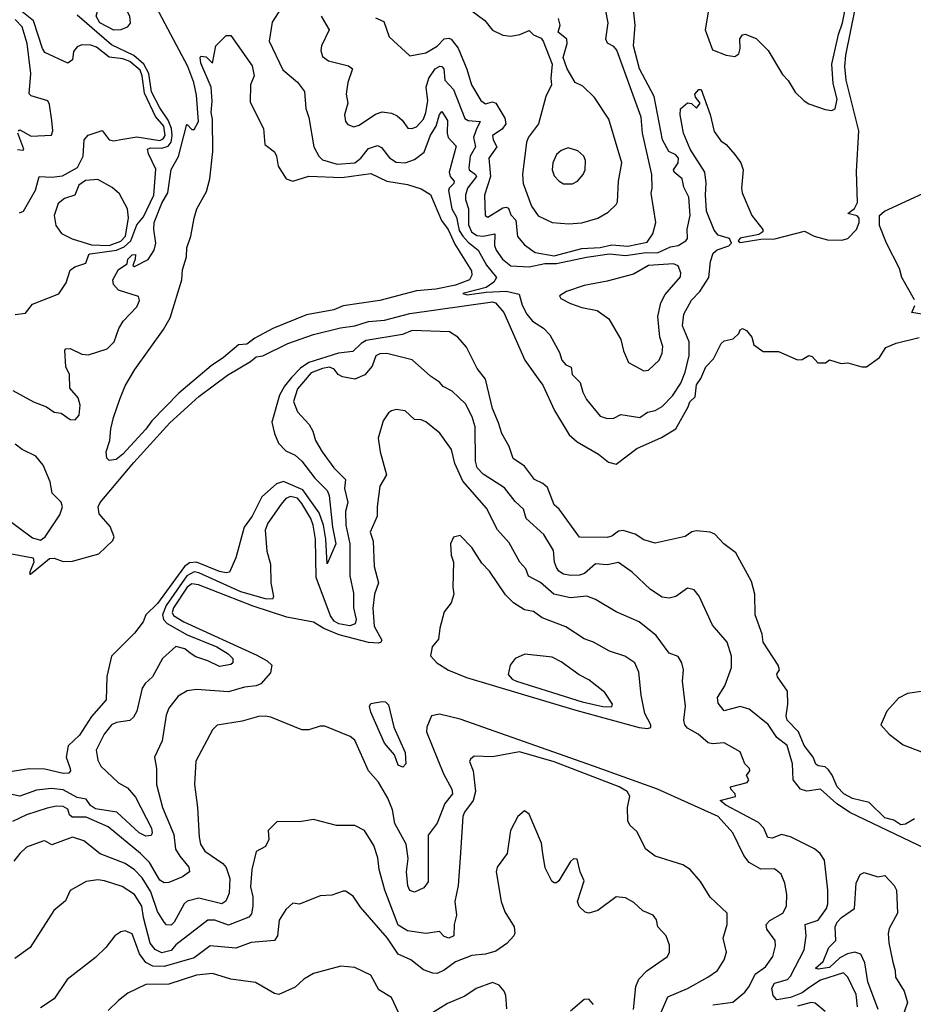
# Model space of a CAD drawing. Extents: x 1678431 to 1860718, y 384618 to 522882.
# Tile 48 of 256: x 1755855 to 1759750, y 425347 to 429639. Entities that reach past the tile are written whole.
import ezdxf

# ---------------------------------------------------------------- set-up
doc = ezdxf.new("R2010")
doc.units = 0

msp = doc.modelspace()

# ---------------------------------------------------------------- linework, layer by layer
at = {"layer": '0CON10XD'}
for points in [[(1755825, 428022.5), (1755915, 427973.9), (1755971.2, 427951.2), (1756005, 427928.5), (1756035, 427923.5), (1756075, 427896.7), (1756096.2, 427895), (1756114.5, 427915), (1756118.2, 427958.2), (1756110.2, 427990.2), (1756073.3, 428033.3), (1756072.2, 428092.2), (1756055.3, 428125.3), (1756051.7, 428198.3), (1756056, 428205), (1756075, 428205.7), (1756125, 428180.8), (1756155, 428177.9), (1756235.5, 428204.5), (1756267.3, 428235), (1756287.1, 428292.9), (1756305.3, 428324.7), (1756365, 428388.1), (1756377.1, 428415), (1756373.2, 428433.2), (1756285, 428460.4), (1756263.2, 428485), (1756260.8, 428505), (1756285, 428550.6), (1756323.8, 428575), (1756325.6, 428595), (1756345, 428614.4), (1756359.2, 428615), (1756358.5, 428595), (1756347.5, 428567.5), (1756355, 428562.9), (1756415, 428593.8), (1756440.4, 428635), (1756448.3, 428665), (1756438.8, 428725), (1756440.7, 428755), (1756475, 428840), (1756501.2, 428885), (1756515, 428986.7), (1756547.4, 429042.6), (1756581.7, 429178.3), (1756585, 429182.5), (1756605, 429160), (1756615, 429160), (1756633.8, 429195), (1756625, 429310), (1756613.5, 429365), (1756587.6, 429435), (1756339.9, 429905)], [(1758863.4, 429715), (1758841.9, 429595), (1758875, 429507.5), (1758934.4, 429484.4), (1758971.7, 429478.3), (1758989.4, 429490.6), (1758995.7, 429514.3), (1758994.2, 429555.8), (1759005, 429573.3), (1759016.4, 429576.4), (1759065, 429556.7), (1759117.5, 429505), (1759180, 429400), (1759205, 429374), (1759235, 429323.8), (1759273.8, 429285), (1759295, 429272), (1759365, 429248), (1759395, 429244), (1759409.7, 429250.3), (1759417.9, 429292.1), (1759401.1, 429361.1), (1759394.4, 429445), (1759423.7, 429575), (1759440.7, 429625), (1759470.9, 429780.9)], [(1756265, 429593), (1756203.8, 429625), (1756188.6, 429655), (1756193.8, 429676.2), (1756206.4, 429693.6), (1756228.6, 429701.4), (1756285, 429702.1), (1756305, 429697.6), (1756317.3, 429687.3), (1756333.4, 429655), (1756335.8, 429624.2), (1756323.7, 429606.3), (1756295, 429594.3), (1756265, 429593)], [(1757169.2, 429655), (1757203.1, 429595), (1757170.8, 429525), (1757167.7, 429505), (1757175, 429479.2), (1757200.2, 429460.2), (1757288.6, 429438.6), (1757305.6, 429425), (1757284.5, 429365), (1757278.2, 429315), (1757284.5, 429275), (1757270, 429225), (1757274.4, 429195), (1757285, 429182), (1757311.9, 429171.9), (1757335, 429178.9), (1757405, 429226.8), (1757435, 429237.3), (1757475, 429231.2), (1757499.9, 429219.9), (1757521.5, 429201.5), (1757546.5, 429166.5), (1757564.3, 429164.3), (1757585, 429172.1), (1757614.2, 429205), (1757625, 429234.4), (1757633.7, 429285), (1757626.6, 429345), (1757637.4, 429385), (1757666.4, 429425), (1757685.9, 429435.9), (1757695.1, 429435.1), (1757703, 429425), (1757707.5, 429375), (1757745.2, 429335), (1757795, 429208.5), (1757809.8, 429199.8), (1757862.2, 429195), (1757845, 429159.3), (1757833.3, 429125), (1757841.9, 429085), (1757818, 429045), (1757812.9, 428992.9), (1757814, 428984), (1757841.7, 428965), (1757846.5, 428955), (1757807, 428905), (1757797.3, 428875), (1757797.7, 428855), (1757811.6, 428815), (1757810.3, 428745), (1757824.6, 428714.6), (1757847.8, 428697.8), (1757875, 428694.9), (1757926.3, 428706.3), (1757924.8, 428655), (1757931.1, 428635), (1757959.2, 428595), (1757995.9, 428565.9), (1758075, 428561.3), (1758144.2, 428575.8), (1758195, 428576.3), (1758325, 428604.6), (1758425, 428618.6), (1758495, 428611.2), (1758585, 428623.9), (1758635, 428622.4), (1758691.5, 428648.5), (1758725, 428655.4), (1758758.4, 428675), (1758765.3, 428685), (1758764.2, 428725.8), (1758777.3, 428785), (1758771.3, 428865), (1758749.5, 428909.5), (1758741.7, 428945), (1758706.9, 428975), (1758704.8, 428984.7), (1758724.8, 429015), (1758725.7, 429035), (1758715, 429049.4), (1758684.7, 429064.7), (1758656.7, 429115), (1758620.1, 429305), (1758556.7, 429425), (1758529.6, 429525), (1758537.3, 429615), (1758525.5, 429725)], [(1755853.3, 428796.7), (1755871.2, 428805), (1755923.9, 428896.1), (1755940, 428955), (1755995, 428953.1), (1756041, 428959), (1756106.6, 428995), (1756131.8, 429045), (1756135.8, 429115), (1756153.7, 429136.3), (1756215, 429155.6), (1756244.8, 429114.8), (1756265, 429110.7), (1756295, 429116.3), (1756365, 429128.4), (1756465, 429112.8), (1756480.2, 429119.8), (1756489.1, 429135), (1756482.8, 429175), (1756446.9, 429216.9), (1756399.2, 429319.2), (1756388.9, 429395), (1756379.2, 429419.2), (1756335, 429457.2), (1756305, 429468.7), (1756245, 429475.7), (1756189.3, 429519.3), (1756165, 429528), (1756125, 429529.8), (1756105, 429521.1), (1756089.1, 429500.9), (1756085, 429464.5), (1756065, 429449.7), (1755965, 429496.4), (1755953.8, 429513.8), (1755914.9, 429634.9), (1755864, 429675)], [(1756075, 428548), (1756095, 428561.9), (1756142.4, 428577.6), (1756155.6, 428615), (1756161.8, 428618.2), (1756276.2, 428633.8), (1756310.6, 428649.4), (1756339, 428675), (1756365, 428744.6), (1756395, 428780.4), (1756439.9, 428875), (1756448.3, 428988.3), (1756415.7, 429055), (1756412.3, 429075), (1756425, 429080), (1756475, 429079.1), (1756501.6, 429088.4), (1756515.2, 429104.8), (1756519.5, 429135), (1756515.8, 429165), (1756501.6, 429201.6), (1756465, 429254.8), (1756429.7, 429325), (1756417.3, 429405), (1756396, 429446), (1756352.8, 429482.8), (1756255, 429529), (1756105, 429659.2)], [(1756991.1, 429685), (1756955, 429628.8), (1756942.3, 429545), (1757001.2, 429421.2), (1757065, 429366.9), (1757096.2, 429326.2), (1757101.7, 429251.7), (1757115, 429212.5), (1757136.8, 429085), (1757158.8, 429045), (1757175, 429028.5), (1757238.7, 429008.7), (1757315, 429015.9), (1757342.3, 429035), (1757375, 429077.4), (1757415, 429091.1), (1757431.9, 429081.9), (1757466.4, 429036.4), (1757495, 429017.6), (1757535, 429015.2), (1757575, 429029.8), (1757617.6, 429062.4), (1757645, 429136.4), (1757670, 429175), (1757685, 429225.8), (1757695, 429239.4), (1757719.1, 429199.1), (1757717.3, 429145), (1757723, 429125), (1757757.4, 429087.4), (1757727.2, 428975), (1757731.3, 428955), (1757748.6, 428935), (1757747.1, 428925), (1757726.1, 428905), (1757723.3, 428895), (1757738.9, 428815), (1757758.3, 428778.3), (1757770.9, 428720.9), (1757786.7, 428695), (1757809.2, 428669.2), (1757853, 428635), (1757889.8, 428569.8), (1757932.5, 428515), (1757921.5, 428495), (1757888.5, 428471.5), (1757786.2, 428445), (1757805, 428440), (1757888.1, 428451.9), (1757975, 428456), (1758032.3, 428442.3), (1758044.8, 428395), (1758065, 428355.5), (1758090.5, 428325), (1758138.1, 428295), (1758165.8, 428265.8), (1758208, 428188), (1758218.1, 428155), (1758234.6, 428134.6), (1758258, 428125), (1758262.2, 428092.2), (1758297.8, 428057.8), (1758308.6, 428015), (1758325, 427983.3), (1758385, 427911.2), (1758415, 427900), (1758445, 427902.5), (1758475, 427917.5), (1758557.5, 427905), (1758591.1, 427928.9), (1758625, 427936.2), (1758655, 427952.3), (1758699.8, 428000.2), (1758735.9, 428055), (1758755, 428103.3), (1758772.7, 428175), (1758773, 428235), (1758744.4, 428305), (1758749.4, 428355), (1758783.5, 428416.5), (1758819.5, 428455), (1758858.8, 428515), (1758865.5, 428585.5), (1758878.1, 428621.9), (1758894.5, 428635.5), (1758946.2, 428653.8), (1758956.7, 428665), (1758948.6, 428685), (1758899.3, 428699.3), (1758881.5, 428721.5), (1758848.6, 428805), (1758843.6, 428876.4), (1758847.2, 428927.2), (1758840.5, 428975), (1758777.3, 429075), (1758747.5, 429145), (1758733.8, 429225), (1758735, 429250), (1758765, 429277.5), (1758783.6, 429273.6), (1758805, 429253.3), (1758820.8, 429275), (1758800.9, 429300.9), (1758797.8, 429315), (1758814.4, 429335), (1758825, 429334.4), (1758865, 429225.6), (1758881.1, 429151.1), (1758911.2, 429111.2), (1758934.4, 429095), (1758972.2, 429052.2), (1758998.4, 429015), (1759007.5, 428985), (1759000.2, 428905), (1759004.2, 428885), (1759045.4, 428785), (1759093.6, 428725), (1759093.3, 428715), (1759076.7, 428703.3), (1758995, 428687.4), (1758985.9, 428675), (1758995, 428667.8), (1759085, 428682.9), (1759146.6, 428683.4), (1759275, 428716.7), (1759317.5, 428695), (1759375, 428680), (1759438.3, 428678.3), (1759465, 428685.6), (1759502.1, 428725), (1759514.2, 428755), (1759513.6, 428773.6), (1759505, 428784.5), (1759464, 428795), (1759493.3, 428816.7), (1759507.2, 428842.8), (1759502.7, 428977.3), (1759512.2, 429155), (1759457.2, 429375), (1759451.4, 429435), (1759455.9, 429485), (1759496.4, 429685)], [(1757405, 429646.7), (1757441.4, 429631.4), (1757464.7, 429564.7), (1757555, 429482), (1757625, 429494.1), (1757675, 429524.1), (1757705, 429555.3), (1757725, 429559.1), (1757735, 429554.7), (1757765.8, 429515), (1757803.7, 429423.7), (1757823.8, 429355), (1757865, 429286.9), (1757885, 429272.7), (1757915, 429280.9), (1757929.6, 429275), (1757969.6, 429209.6), (1757974.2, 429185), (1757958.3, 429161.7), (1757915.4, 429135), (1757918.2, 429115), (1757934.3, 429085), (1757899.7, 429035), (1757906.2, 428956.2), (1757881.4, 428875), (1757883.5, 428785), (1757895, 428778.9), (1757961.2, 428818.8), (1757975, 428822.2), (1757985, 428817.3), (1757995, 428788.5), (1758017.3, 428765), (1758024.1, 428694.1), (1758055, 428657.3), (1758101.9, 428625), (1758185, 428610.4), (1758305, 428642.2), (1758385, 428646.6), (1758435, 428658), (1758505, 428651.7), (1758590.3, 428669.7), (1758614.7, 428705.3), (1758627.9, 428755), (1758607.7, 428882.3), (1758612.2, 428905), (1758609.6, 428965), (1758570, 429145), (1758563.9, 429215), (1758457, 429507), (1758445, 429521.8), (1758417.2, 429537.2), (1758409.8, 429555), (1758420.3, 429625), (1758408.2, 429685)], [(1757815.8, 429685), (1757882.5, 429635), (1757915, 429594.2), (1757961.2, 429571.2), (1757995, 429567.5), (1758035, 429574), (1758075, 429592.5), (1758093.9, 429573.9), (1758128, 429558), (1758136, 429546), (1758176, 429446), (1758169.4, 429385), (1758172.5, 429355), (1758148.6, 429305), (1758116.2, 429185), (1758072.8, 429127.2), (1758063.3, 429105), (1758046, 428965), (1758049.2, 428925), (1758085, 428825.8), (1758115, 428784.5), (1758175.5, 428754.5), (1758248.8, 428748.8), (1758305, 428753.5), (1758375.4, 428774.6), (1758419.8, 428800.2), (1758455, 428834.3), (1758460.5, 428845), (1758464.7, 428935), (1758478.7, 429015), (1758423.1, 429205), (1758359.6, 429299.6), (1758309.5, 429349.5), (1758276.1, 429366.1), (1758241.2, 429425), (1758223.3, 429475), (1758240.8, 429535), (1758240, 429555), (1758202.5, 429585), (1758210, 429615), (1758203.8, 429645)], [(1755847.5, 429155), (1755855, 429158.8), (1755905, 429131.2), (1755993.9, 429136.1), (1755998.9, 429155), (1755995, 429200), (1755985, 429270), (1755977.3, 429285), (1755905, 429306.7), (1755895.4, 429315.4), (1755903.4, 429405), (1755886.7, 429535), (1755865, 429608.4), (1755835, 429639.4)], [(1756245, 427717.1), (1756235, 427727.5), (1756231.1, 427755), (1756248, 427805), (1756252.1, 427855), (1756264.4, 427904.4), (1756291.1, 427985), (1756315, 428042.9), (1756357.2, 428115), (1756481, 428289), (1756510.6, 428339.4), (1756561.2, 428505), (1756565, 428548.6), (1756581.8, 428605), (1756584, 428645), (1756600.3, 428695), (1756615, 428774.4), (1756627.5, 428815), (1756669.3, 428890.7), (1756683.2, 428945), (1756696, 429065), (1756695.9, 429205), (1756689.8, 429235), (1756694, 429284), (1756690, 429345), (1756645, 429450), (1756641.2, 429475), (1756645, 429480), (1756667, 429477), (1756695, 429450), (1756710, 429525), (1756755, 429570), (1756775, 429570), (1756867.6, 429437.6), (1756876.9, 429395), (1756861.5, 429355), (1756859.4, 429279.4), (1756916.9, 429165), (1756924, 429095), (1756965, 429063.3), (1756974.2, 429045), (1756980.9, 429000.9), (1757016.4, 428945), (1757045, 428934.7), (1757115, 428957.7), (1757258.8, 428951.2), (1757385, 428968.5), (1757455, 428935.2), (1757545, 428921.1), (1757605, 428901.2), (1757645, 428876.7), (1757694, 428764), (1757721.9, 428725), (1757751, 428661), (1757824.1, 428545), (1757825.8, 428525), (1757815.4, 428505), (1757755, 428481.9), (1757669.2, 428465), (1757585, 428457.1), (1757425.2, 428415.2), (1757265, 428392), (1757224.4, 428375), (1757105, 428352.3), (1756957.6, 428292.4), (1756879, 428251), (1756845, 428224.8), (1756808.3, 428221.7), (1756743.1, 428166.9), (1756689.5, 428130.5), (1756549, 428011), (1756430.1, 427889.9), (1756405, 427854.2), (1756305, 427744.6), (1756275, 427722.7), (1756245, 427717.1)], [(1755845, 429073.3), (1755869.3, 429070.7), (1755873.3, 429075), (1755846, 429145)], [(1758225, 428924.4), (1758265, 428924.4), (1758285.8, 428935), (1758311.1, 428965), (1758319.1, 428985), (1758321.1, 429025), (1758314.3, 429045), (1758288, 429068), (1758245, 429080), (1758215, 429069.5), (1758195, 429051.4), (1758178.2, 429015), (1758175.5, 428985), (1758185, 428958), (1758205.5, 428935.5), (1758225, 428924.4)], [(1756245, 428654.8), (1756295, 428673.8), (1756316.4, 428695), (1756328.8, 428775), (1756324.2, 428815), (1756290.3, 428880.4), (1756258.1, 428908), (1756195, 428942.5), (1756141.8, 428938.2), (1756112.1, 428917.9), (1756095, 428874.6), (1756049.9, 428860.1), (1756022.5, 428837.5), (1756005.1, 428785), (1756011.7, 428741.7), (1756037.5, 428707.5), (1756083.2, 428683.2), (1756167.4, 428657.4), (1756245, 428654.8)], [(1759755, 428417.5), (1759699.4, 428515), (1759690, 428555), (1759632.2, 428665), (1759602.6, 428742.6), (1759602.2, 428785), (1759623.5, 428805), (1759809.9, 428890.1)], [(1755835, 428353.8), (1755880.7, 428359.3), (1755911.2, 428398.8), (1756025.8, 428444.2), (1756057.9, 428492.1), (1756075, 428548)], [(1758575, 428108.1), (1758595, 428111.4), (1758641.9, 428155), (1758654.4, 428185), (1758657.3, 428215), (1758645.5, 428255), (1758636, 428345), (1758649.1, 428405), (1758668.1, 428441.9), (1758735, 428518), (1758736.2, 428535), (1758725, 428566.4), (1758704.8, 428574.8), (1758595, 428567.8), (1758529.9, 428530.1), (1758415, 428499), (1758315, 428480.2), (1758237.9, 428455), (1758206.9, 428435), (1758213.1, 428423.1), (1758255, 428401.5), (1758305, 428384.5), (1758371.7, 428371.7), (1758422, 428335), (1758475.5, 428245.5), (1758487.1, 428195), (1758508.6, 428145), (1758575, 428108.1)], [(1755812.4, 427312.4), (1755913.1, 427293.1), (1755916.9, 427275), (1755900, 427235), (1755897.5, 427225), (1755902.5, 427222.5), (1755985, 427290.4), (1756005, 427292.1), (1756045, 427277.8), (1756085, 427278.8), (1756199.5, 427310.5), (1756260.4, 427369.6), (1756266.2, 427385), (1756249.5, 427429.5), (1756201.5, 427485), (1756196.9, 427515), (1756206.1, 427535), (1756351.8, 427708.2), (1756508.9, 427881.1), (1756635, 427997.2), (1756760.9, 428089.1), (1756861.2, 428148.8), (1756885, 428169.9), (1756915, 428173.6), (1757022.9, 428227.1), (1757135, 428266.2), (1757253.5, 428296.5), (1757315, 428304.7), (1757375, 428323.1), (1757445, 428330), (1757555, 428358.4), (1757915, 428409.8), (1757928, 428405), (1757965, 428362.5), (1758057.1, 428155), (1758115, 428073.1), (1758135, 428045.7), (1758185.3, 427935), (1758250, 427830), (1758285, 427799.5), (1758376.9, 427745), (1758420.9, 427710.9), (1758455, 427701.4), (1758545, 427770.4), (1758652.4, 427817.6), (1758714.2, 427855), (1758768.4, 427951.6), (1758775, 427973.8), (1758798.8, 427995), (1758805, 428047.5), (1758824.2, 428075.8), (1758845, 428126.2), (1758878.8, 428161.2), (1758912.3, 428227.7), (1758925, 428240), (1758965, 428247.5), (1758988.8, 428271.2), (1758995, 428287.5), (1759005, 428292.5), (1759022.5, 428285), (1759045.7, 428255.7), (1759055, 428222.5), (1759095, 428192.5), (1759162.3, 428192.3), (1759245, 428156.7), (1759265, 428157.5), (1759294, 428176), (1759308.3, 428171.7), (1759333.8, 428143.8), (1759366.4, 428143.6), (1759385, 428156.7), (1759435, 428140), (1759465, 428143.3), (1759525.8, 428125.8), (1759545, 428125.8), (1759602.7, 428167.3), (1759630.3, 428209.7), (1759675, 428228.8), (1759775, 428254)], [(1759795, 428353.8), (1759743, 428363), (1759756.1, 428393.9)], [(1759755, 426155.2), (1759715, 426132.8), (1759695, 426129), (1759665, 426149.2), (1759625, 426160), (1759556.7, 426226.7), (1759485, 426244.8), (1759447.1, 426265), (1759417.7, 426295), (1759396, 426346), (1759379.4, 426369.4), (1759365, 426381.8), (1759335, 426386.7), (1759325, 426394), (1759313.6, 426425), (1759273.3, 426475), (1759249.8, 426535), (1759199.3, 426585), (1759194.9, 426605), (1759202.9, 426655), (1759201.7, 426711.7), (1759157.5, 426775), (1759154.3, 426785.7), (1759166, 426805), (1759161.4, 426825), (1759096, 426925), (1759090.5, 426960.5), (1759060, 427045), (1759059.4, 427135), (1759045, 427190), (1758976.2, 427315), (1758924.5, 427354.5), (1758885, 427396), (1758865, 427405.7), (1758805, 427411.2), (1758785, 427406.2), (1758755, 427386), (1758625, 427357.5), (1758575, 427371.4), (1758536.9, 427396.9), (1758485, 427412.7), (1758465, 427410), (1758435, 427388.1), (1758415, 427381.5), (1758295, 427382.9), (1758206.1, 427505), (1758184, 427525), (1758155, 427600.2), (1758135, 427617.4), (1758098.5, 427635), (1758055, 427692.7), (1758006.2, 427726.2), (1757988, 427778), (1757956.5, 427835), (1757941.6, 427881.6), (1757915.8, 427945), (1757885, 428071.9), (1757849, 428119), (1757801.9, 428211.9), (1757764.6, 428255), (1757728, 428278), (1757565, 428283.9), (1757523.1, 428266.9), (1757365, 428240.2), (1757342.5, 428227.5), (1757306.7, 428193.3), (1757245, 428185.7), (1757115.5, 428144.5), (1757079.3, 428120.7), (1757040.1, 428079.9), (1757008.4, 428041.6), (1756987.2, 428002.8), (1756953.2, 427885), (1756965.2, 427835), (1756983, 427793), (1757015, 427760.4), (1757055, 427740.3), (1757084, 427715), (1757140.8, 427640.8), (1757195, 427586.5), (1757203.9, 427565), (1757217.7, 427427.7), (1757233.1, 427355), (1757195, 427267.5), (1757188.9, 427375), (1757178.3, 427435), (1757160.1, 427490.1), (1757089.2, 427589.2), (1757005, 427625.7), (1756974.7, 427615.3), (1756910.1, 427559.9), (1756868, 427475), (1756833.5, 427426.5), (1756796.3, 427293.7), (1756768.7, 427231.3), (1756755, 427227.8), (1756725, 427233.6), (1756625, 427274.6), (1756595, 427270.9), (1756572.6, 427255), (1756455, 427094.1), (1756404.8, 427045.2), (1756392.7, 427015), (1756355.5, 426965), (1756255.6, 426865), (1756234.7, 426775.3), (1756232.3, 426675), (1756168, 426602), (1756115, 426520.4), (1756066.8, 426473.2), (1756056.9, 426425), (1756074.3, 426375), (1756075.8, 426365), (1756068.8, 426355), (1756045, 426352.5), (1755965, 426371.4), (1755896.1, 426373.9), (1755755, 426351.3)], [(1759805, 426024.8), (1759473.6, 426183.6), (1759415, 426222.4), (1759345, 426284.6), (1759285, 426275.5), (1759257.6, 426285), (1759226.5, 426325), (1759223.5, 426395), (1759200.6, 426475), (1759155, 426510.4), (1759117.2, 426567.2), (1759033.6, 426633.7), (1758995, 426645.4), (1758926, 426626), (1758899.5, 426659.5), (1758896.7, 426685), (1758927.7, 426735), (1758957.9, 426815), (1758957.7, 426865), (1758939.1, 426925), (1758875, 427000), (1758816.9, 427126.9), (1758794.3, 427154.3), (1758765, 427160.8), (1758715, 427124.5), (1758685, 427118.2), (1758655, 427122.1), (1758603.6, 427155), (1758525, 427231.3), (1758465, 427273.3), (1758415, 427262.9), (1758365, 427266.8), (1758316.1, 427225), (1758295, 427217.4), (1758255.6, 427215.6), (1758225, 427222.4), (1758205, 427234.6), (1758195, 427250.6), (1758185.4, 427275), (1758181.8, 427325), (1758139.4, 427395), (1758062.5, 427465), (1758051.4, 427505), (1758015, 427538.8), (1757968.3, 427598.3), (1757875, 427657.5), (1757849, 427685), (1757841.5, 427715), (1757840, 427865), (1757827.4, 427907.4), (1757797.5, 427965), (1757739.9, 428019.9), (1757700.1, 428040.1), (1757685, 428058.9), (1757644.7, 428084.7), (1757565, 428156.9), (1757455, 428184.5), (1757425, 428182.7), (1757406.7, 428173.3), (1757390.7, 428129.3), (1757358.5, 428091.5), (1757315, 428072.1), (1757261.8, 428081.8), (1757242.6, 428092.6), (1757225, 428116.2), (1757205, 428123.8), (1757175, 428119.2), (1757125, 428099.1), (1757065, 428030.5), (1757048.2, 427975), (1757065, 427930), (1757116.7, 427875), (1757132.1, 427845), (1757143.4, 427805), (1757172.5, 427755), (1757224.6, 427685), (1757275.4, 427635), (1757270.8, 427595), (1757284.8, 427535), (1757274.8, 427495), (1757276.9, 427435), (1757293.1, 427355), (1757293.2, 427215), (1757309.7, 427139.7), (1757310.3, 427075), (1757320.8, 427025), (1757317.4, 427005), (1757293.5, 426996.5), (1757245.4, 427005), (1757225, 427016.8), (1757210.2, 427040.2), (1757147.3, 427207.3), (1757144.7, 427375), (1757133.3, 427435), (1757123.6, 427465), (1757085, 427530.8), (1757065, 427552.8), (1757035, 427560.4), (1757015, 427551.8), (1756995, 427527.3), (1756935.9, 427445), (1756924.6, 427414.6), (1756932.2, 427322.2), (1756948.2, 427265), (1756949.6, 427185), (1756960.4, 427125), (1756956.7, 427113.3), (1756926.1, 427113.9), (1756819.1, 427145), (1756635, 427228.4), (1756615, 427232.1), (1756583.2, 427215), (1756493.2, 427085), (1756477.3, 427045), (1756482.2, 427025), (1756497.2, 427007.2), (1756585, 426958.2), (1756714, 426905), (1756763.6, 426875), (1756783.3, 426855), (1756783.1, 426835), (1756775, 426827.8), (1756725, 426819.1), (1756674.8, 426844.8), (1756622.1, 426862.1), (1756597.9, 426877.9), (1756575, 426897.3), (1756535, 426907.5), (1756476.9, 426855), (1756433.8, 426775), (1756401.2, 426745), (1756388.8, 426725), (1756365.9, 426625), (1756351.2, 426598.8), (1756335, 426583.9), (1756276.2, 426575), (1756255, 426564.6), (1756222.6, 426525), (1756187.8, 426455), (1756195, 426411.2), (1756208.5, 426385), (1756285, 426313.1), (1756325, 426291.3), (1756359.9, 426249.9), (1756429.3, 426115), (1756432.2, 426095), (1756427.2, 426082.8), (1756405, 426079.5), (1756375, 426094.7), (1756278.5, 426185), (1756185, 426199), (1756164, 426214), (1756145, 426241.3), (1756105, 426248.7), (1756045, 426282.1), (1755992.8, 426287.2), (1755928.8, 426281.2), (1755855, 426254.3), (1755785, 426269.5)], [(1759506.7, 425336.7), (1759500.1, 425390.1), (1759465, 425465.7), (1759445, 425484.6), (1759345, 425451.7), (1759295, 425419.4), (1759265, 425397), (1759215, 425376.6), (1759155, 425366.8), (1759138.2, 425385), (1759132.7, 425417.3), (1759145, 425438.8), (1759200.9, 425455), (1759215, 425470.4), (1759273.3, 425585), (1759282.5, 425645), (1759277.7, 425695), (1759335, 425713.1), (1759371.1, 425765), (1759376.8, 425785), (1759376.8, 425845), (1759363.1, 425975), (1759343.5, 426005), (1759318.6, 426025), (1759215, 426077.7), (1759175, 426087.2), (1759135, 426071.1), (1759115, 426074.4), (1759098.8, 426115), (1759075, 426138.9), (1758931.9, 426215), (1758907.5, 426235), (1758975, 426252.5), (1758973.3, 426265), (1758954.2, 426284.2), (1758952.5, 426295), (1759025.8, 426314.2), (1759033.3, 426325), (1759023.3, 426345), (1759036.7, 426365), (1759036, 426375), (1759015.4, 426395.4), (1758995, 426447.3), (1758925, 426487.3), (1758875, 426482.7), (1758855, 426487.3), (1758811.5, 426525), (1758765, 426551.1), (1758753.5, 426565), (1758750, 426585), (1758756.6, 426646.6), (1758743.9, 426756.1), (1758748.8, 426805), (1758741.2, 426835), (1758725, 426862.9), (1758685, 426878.1), (1758628.9, 426955), (1758555, 427014.5), (1758455, 427057.5), (1758365, 427112.2), (1758326.1, 427126.1), (1758255, 427118.8), (1758182.7, 427135), (1758125, 427185.9), (1758072.7, 427212.7), (1758060.4, 427245), (1758035.4, 427275), (1757988.3, 427358.3), (1757936.9, 427415), (1757890.1, 427510.1), (1757786.9, 427626.9), (1757751.3, 427705), (1757736.5, 427765), (1757686.7, 427836.7), (1757625, 427885.6), (1757605, 427894.4), (1757575, 427896.7), (1757535, 427934.2), (1757495, 427940), (1757475, 427934), (1757462, 427925), (1757439.1, 427890.9), (1757417.9, 427815), (1757425.4, 427755.4), (1757454, 427655), (1757424.3, 427605.7), (1757412.5, 427515), (1757413.3, 427475), (1757383.1, 427405), (1757395.5, 427365.5), (1757399.6, 427255), (1757418.5, 427185), (1757401.2, 427135), (1757394.6, 427074.6), (1757400, 426995), (1757433.1, 426935), (1757428.9, 426925), (1757418.5, 426921.5), (1757375, 426924.4), (1757247.6, 426957.6), (1757180.8, 426985), (1757135, 427012.2), (1757018.5, 427035), (1756872.8, 427082.8), (1756633.5, 427175), (1756605, 427180.5), (1756585, 427165.5), (1756524.5, 427075), (1756519.9, 427055), (1756525, 427042.4), (1756570.9, 427015), (1756888.3, 426868.3), (1756933.3, 426845), (1756953.8, 426825), (1756947.4, 426792.6), (1756905.6, 426744.4), (1756885, 426734.7), (1756835, 426729.7), (1756765, 426709.1), (1756625, 426719.5), (1756585, 426714.1), (1756545, 426690.6), (1756505, 426638.1), (1756493.2, 426606.8), (1756475.4, 426495.4), (1756442.7, 426425), (1756451.5, 426375), (1756450.6, 426305), (1756477.8, 426205), (1756526.9, 426086.9), (1756533.8, 426023.8), (1756552.2, 425992.2), (1756592.5, 425945), (1756594.5, 425925), (1756565, 425902.5), (1756505, 425878.4), (1756485, 425876.3), (1756465, 425888.8), (1756420.7, 425965), (1756380.8, 426005), (1756241.1, 426121.1), (1756145, 426163.1), (1756082.9, 426162.9), (1756072.5, 426172.5), (1756065, 426197.1), (1756045, 426209.1), (1756015, 426210.8), (1755975, 426202.5), (1755885, 426173.2), (1755824, 426144)], [(1755785, 427474.1), (1755910.7, 427380.7), (1755945, 427370.7), (1755965.5, 427385), (1756029.1, 427480.9), (1756041.6, 427515), (1756035.7, 427535.7), (1755996.2, 427575), (1755988, 427625), (1755957.2, 427697.2), (1755925, 427735.9), (1755865, 427766.2), (1755835, 427789)], [(1758591.2, 426548.8), (1758605, 426553.1), (1758605.5, 426565), (1758579.2, 426615), (1758563.7, 426695), (1758553.4, 426795), (1758535.6, 426835), (1758492, 426865), (1758426.1, 426886.1), (1758355.8, 426925.8), (1758315, 426939.6), (1758235, 426992.1), (1758132.2, 427032.2), (1758095, 427059.4), (1758055, 427066.2), (1758007.6, 427097.6), (1757972.3, 427132.3), (1757903.1, 427235), (1757869.4, 427269.4), (1757825, 427338.6), (1757775, 427390), (1757745.9, 427384.1), (1757732.2, 427355), (1757735.6, 427305), (1757745.6, 427275), (1757742, 427165), (1757747.5, 427135), (1757735, 427097.5), (1757705, 427057.5), (1757686.4, 426986.4), (1757680.8, 426939.2), (1757652, 426905), (1757645.8, 426865.8), (1757672.5, 426835), (1757723.3, 426803.3), (1757801.9, 426771.9), (1758279.2, 426629.2), (1758555, 426554.2), (1758591.2, 426548.8)], [(1758435, 426643.1), (1758438.1, 426655), (1758405, 426706.9), (1758335, 426760.8), (1758293.2, 426783.2), (1758215, 426840), (1758175, 426859.6), (1758056, 426874), (1758015, 426854), (1757991.9, 426825), (1757984.4, 426785), (1758001.5, 426765), (1758020, 426755), (1758306.4, 426665), (1758396.2, 426645), (1758435, 426643.1)], [(1759805, 426713.5), (1759725, 426701.4), (1759685, 426681.6), (1759634.5, 426625.5), (1759607.9, 426565), (1759644.3, 426524.3), (1759705, 426478.8), (1759785, 426447.1)], [(1757525, 426380.9), (1757505, 426389.4), (1757488.9, 426435), (1757444.3, 426485.7), (1757385, 426620), (1757379.4, 426645), (1757385, 426658.8), (1757435, 426667.6), (1757448.9, 426665), (1757463, 426653), (1757485.3, 426555), (1757534.6, 426445.4), (1757537.5, 426395), (1757525, 426380.9)], [(1758875.7, 425344.3), (1758963.6, 425356.3), (1759015, 425399.6), (1759034.7, 425425), (1759060.9, 425479.1), (1759105, 425510.8), (1759137.7, 425555), (1759148.6, 425601.4), (1759147.3, 425625), (1759111.5, 425675), (1759108.5, 425695), (1759125, 425712.7), (1759180.8, 425745), (1759197.1, 425775), (1759198.5, 425825), (1759190, 425875), (1759174.4, 425914.4), (1759145, 425936.9), (1759085, 425936.8), (1759035, 425964.6), (1759011.1, 425995), (1758962.5, 426095), (1758899.1, 426165), (1758635, 426284.2), (1758355.1, 426385.1), (1757775, 426590), (1757685, 426611.2), (1757649.2, 426605), (1757628.9, 426555), (1757627.8, 426535), (1757701.5, 426351.5), (1757738.5, 426285), (1757740.9, 426265), (1757707.2, 426222.8), (1757673.8, 426136.2), (1757635.5, 426085), (1757635, 425881.2), (1757615.8, 425854.2), (1757575, 425836), (1757555, 425842.5), (1757546.1, 425863.9), (1757541.2, 425925), (1757547.5, 425982.5), (1757540, 426045), (1757490.2, 426135), (1757479.8, 426195), (1757459.4, 426245), (1757418.2, 426315), (1757375.3, 426365.3), (1757315, 426498), (1757295, 426513.8), (1757185, 426560), (1757165, 426560), (1757115, 426543.3), (1757085, 426543.3), (1756949.3, 426599.3), (1756925, 426603.8), (1756895, 426602.3), (1756825, 426582), (1756716, 426564), (1756695.9, 426544.1), (1756622.9, 426407.1), (1756616.9, 426305), (1756630.5, 426205), (1756636.4, 426075), (1756642.9, 426045), (1756662.2, 426015), (1756740.5, 425960.5), (1756755, 425943.5), (1756770.2, 425895), (1756767.9, 425832.1), (1756752.8, 425797.2), (1756735.2, 425784.7), (1756635, 425810), (1756585, 425797.1), (1756571.4, 425785), (1756528.5, 425705), (1756515, 425692.7), (1756495, 425693.8), (1756484.8, 425704.7), (1756455, 425750.9), (1756426.8, 425836.8), (1756388.2, 425898.2), (1756355, 425933.3), (1756315, 425960.3), (1756205, 426003.3), (1756135, 426059.6), (1756085, 426075.4), (1755995, 426042.2), (1755965, 426059.2), (1755955, 426058.1), (1755885, 426032.5), (1755856, 426004), (1755829.1, 425970.9)], [(1758647.5, 425305), (1758680.2, 425379.8), (1758765, 425415.9), (1758854.2, 425465), (1758896.9, 425495), (1758925, 425541.2), (1758936.2, 425575), (1758920.5, 425635), (1758937.8, 425695), (1758938.8, 425745), (1758865, 425814.2), (1758821.8, 425881.8), (1758777.1, 425935), (1758745, 425955.7), (1758625, 425992.2), (1758584, 426024), (1758545, 426100), (1758515.8, 426125.8), (1758505.8, 426145), (1758504, 426205), (1758514.6, 426255), (1758502.3, 426275), (1758467.7, 426295), (1758185, 426404), (1758032.8, 426447.2), (1757915, 426425.4), (1757835, 426428.1), (1757819.2, 426415), (1757815.7, 426405), (1757831.2, 426365), (1757841.3, 426275), (1757831.6, 426235), (1757793.7, 426185), (1757785.9, 426165), (1757775.3, 425985)], [(1758530.8, 425325), (1758539.6, 425425), (1758554, 425456), (1758587.6, 425492.4), (1758678, 425555), (1758687.1, 425575), (1758687.1, 425605), (1758672.2, 425645), (1758635.7, 425685), (1758630, 425715), (1758616, 425735), (1758571.2, 425755), (1758531.2, 425791.2), (1758495, 425811.4), (1758454.5, 425815.5), (1758375, 425755.8), (1758335, 425743.8), (1758319.3, 425749.3), (1758293.9, 425773.9), (1758286, 425795), (1758315.8, 425885), (1758297.5, 425925), (1758285, 425980), (1758268.3, 425981.7), (1758255, 425970), (1758204.3, 425885.7), (1758195, 425876.2), (1758185, 425876.2), (1758174.5, 425884.5), (1758145, 425942), (1758134.6, 426005), (1758129.2, 426049.2), (1758075, 426176.2), (1758055, 426190), (1758026.2, 426165), (1757994, 426105), (1757980, 426005), (1757936.5, 425945), (1757931.5, 425925), (1757953.6, 425795), (1757969.6, 425749.6), (1758009.5, 425685), (1758013.3, 425656.7), (1758008.6, 425645), (1757978.5, 425611.5), (1757930.8, 425579.2), (1757885, 425566.2), (1757825, 425559.7), (1757755, 425532.1), (1757705, 425495.4), (1757675, 425481.3), (1757655, 425482.3), (1757615, 425497.5), (1757560.3, 425540.3), (1757505, 425566.2), (1757458.1, 425635), (1757340.3, 425770.3), (1757307.8, 425817.8), (1757275, 425840), (1757265, 425840), (1757215, 425822.5), (1757165, 425820), (1757075, 425783.8), (1757045, 425787.5), (1757015, 425760), (1756986.4, 425713.6), (1756977.9, 425645), (1756964.8, 425625.2), (1756864.2, 425615.8), (1756797.6, 425592.4), (1756685, 425601.2), (1756615, 425549.6), (1756485, 425511.9), (1756435, 425513.5), (1756405, 425528.8), (1756376.7, 425566.7), (1756345, 425654.4), (1756315, 425666.9), (1756295, 425662.9), (1756270, 425645), (1756230.6, 425595), (1756185, 425550.6), (1756061.4, 425455), (1756005, 425370.5), (1755945, 425332.1)], [(1757775.3, 425985), (1757766.4, 425865), (1757751.9, 425795), (1757758.5, 425735), (1757748.5, 425695), (1757747.5, 425645), (1757725, 425635.8), (1757705, 425642), (1757684.4, 425664.4), (1757625, 425655.2), (1757545, 425666.9), (1757505, 425691.5), (1757446.2, 425845), (1757421.8, 425935), (1757416.2, 425986.2), (1757398.6, 426038.6), (1757358.1, 426105), (1757315, 426126.7), (1757235, 426126.9), (1757135, 426152.5), (1757075, 426142.5), (1756976.4, 426143.6), (1756937.5, 426105), (1756940, 426065), (1756926.2, 426035), (1756885, 426012.5), (1756866.2, 425935), (1756860.5, 425859.5), (1756870.6, 425815), (1756871.6, 425775), (1756865, 425742), (1756853.8, 425726.2), (1756765, 425691.4), (1756705, 425713.9), (1756675, 425714), (1756535, 425606.1), (1756515, 425581), (1756475, 425571.5), (1756445.9, 425585.9), (1756424.2, 425614.2), (1756394.5, 425725), (1756387.4, 425775), (1756355.8, 425825.8), (1756301, 425861), (1756225, 425884.7), (1756195, 425889.2), (1756145, 425882.5), (1756075, 425842.9), (1756055, 425797.5), (1756003.8, 425756.2), (1755900.6, 425595), (1755834, 425546)], [(1759596.5, 425325), (1759551.7, 425445), (1759538.5, 425528.5), (1759521.6, 425565), (1759495, 425574.8), (1759463, 425567), (1759430.2, 425549.8), (1759385, 425507.7), (1759335, 425500.4), (1759323.1, 425505), (1759356.8, 425533.2), (1759381.5, 425595), (1759412.2, 425625), (1759409.3, 425685), (1759417.4, 425705), (1759436.3, 425725), (1759493.7, 425765), (1759501.2, 425875), (1759517.8, 425912.2), (1759535, 425921.2), (1759595, 425902), (1759625, 425907.8), (1759666.3, 425865), (1759676.5, 425845), (1759681, 425745), (1759645, 425678.1), (1759640, 425655), (1759642.5, 425615), (1759660.9, 425530.9), (1759670.9, 425495), (1759671.4, 425465), (1759710.5, 425405), (1759725.1, 425354.9), (1759685, 425242)], [(1757525, 425270.8), (1757475, 425376.2), (1757419.5, 425409.5), (1757385, 425473.8), (1757315, 425508), (1757255, 425514), (1757135, 425480.6), (1757093.5, 425456.5), (1757055, 425422), (1756985, 425389.2), (1756965, 425394.3), (1756882.6, 425442.6), (1756775, 425456.8), (1756695, 425481.6), (1756625, 425474.2), (1756505, 425435.3), (1756405, 425432.9), (1756326, 425395), (1756285, 425364.3), (1756240.6, 425319.4)], [(1757978, 425328), (1757973.8, 425385), (1757966.2, 425405), (1757945, 425431.1), (1757915, 425441.4), (1757845, 425415.6), (1757795, 425381.9), (1757719.2, 425350.8), (1757635, 425298.9)], [(1758355.6, 425345.6), (1758335, 425370), (1758315, 425367.5), (1758255, 425316.5)], [(1759365, 425316), (1759322.5, 425352.5), (1759304.4, 425354.4), (1759245, 425338.3)]]:
    msp.add_lwpolyline(points, dxfattribs=at)

doc.saveas('drawing.dxf')
